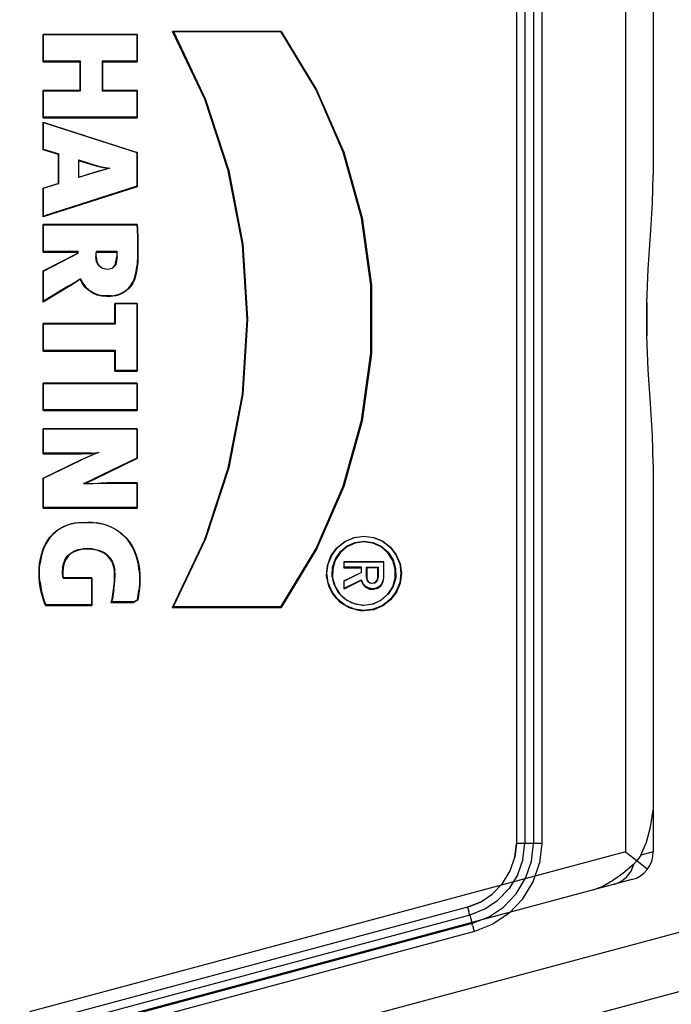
# Model space of a CAD drawing. Header units: millimetres. Extents: x 0 to 770, y -15 to 420.
# Tile 65 of 105: x 414.48 to 415.99, y 252.04 to 254.32. Entities that reach past the tile are written whole.
import ezdxf

# ---------------------------------------------------------------- set-up
doc = ezdxf.new("R2010")
doc.units = ezdxf.units.MM
doc.header["$LTSCALE"] = 32.67
doc.linetypes.add('PHANTOM', pattern=[0.8, 0.45, -0.05, 0.1, -0.05, 0.1, -0.05])
doc.layers.get('0').update_dxf_attribs({"linetype": 'CONTINUOUS'})
doc.layers.add('CRV2', color=7, linetype='CONTINUOUS')
doc.layers.add('DRIV_DIM', color=7, linetype='CONTINUOUS')
doc.styles.get("Standard").update_dxf_attribs({"font": 'txt', "width": 0.8})
doc.dimstyles.new('DIMSTYLE_9', dxfattribs={"dimtxt": 3.8, "dimasz": 1.8, "dimexe": 2, "dimexo": 1.5, "dimgap": 0.95, "dimtad": 1, "dimdec": 3, "dimlfac": 15, "dimdsep": 46, "dimtxsty": 'STANDARD', "dimblk": 'OPEN', "dimblk1": 'OPEN', "dimblk2": 'OPEN', "dimcen": 0.09, "dimadec": 0, "dimazin": 0, "dimtp": 0.001, "dimtm": 0.001, "dimtfac": 1, "dimtdec": 3, "dimtofl": 0, "dimtmove": 0, "dimatfit": 3, "dimldrblk": 'OPEN', "dimfxl": 1, "dimtolj": 1, "dimarcsym": 0})

# ---------------------------------------------------------------- blocks, each defined once
blk = doc.blocks.new('_OPEN')
at = {"color": 0, "linetype": 'BYBLOCK'}
for p, q in [((0, 0), (-1, 0.342)), ((-1, -0.342), (0, 0)), ((-1, 0), (0, 0))]:
    blk.add_line(p, q, dxfattribs=at)
blk = doc.blocks.new('*D45')
at = {"layer": 'DRIV_DIM', "color": 2, "linetype": 'CONTINUOUS'}
for p, q in [((397.9217, 275.5632), (509.36, 275.5632)), ((507.36, 275.5632), (507.36, 262.2299)), ((507.36, 248.8966), (507.36, 262.2299)), ((484.7422, 248.8966), (509.36, 248.8966))]:
    blk.add_line(p, q, dxfattribs=at)
at = {"layer": 'DRIV_DIM', "color": 2, "linetype": 'CONTINUOUS', "xscale": 1.8, "yscale": 1.8, "zscale": 1.8}
for p, rotation in [((507.36, 275.5632), 90), ((507.36, 248.8966), 270)]:
    blk.add_blockref('_OPEN', p, dxfattribs=dict(at, rotation=rotation))

msp = doc.modelspace()

# ---------------------------------------------------------------- linework, layer by layer
at = {"color": 9, "linetype": 'CONTINUOUS'}
for p, q in [((415.878985, 255.007506), (415.878985, 252.397243)), ((415.943557, 255.007506), (415.943557, 253.964774)), ((415.626358, 254.843194), (415.626358, 252.416616)), ((415.64578, 254.843194), (415.64578, 252.416616)), ((415.66588, 254.843194), (415.66588, 252.416616)), ((415.685302, 254.843194), (415.685302, 252.416616)), ((415.943557, 253.295036), (415.943557, 252.397243)), ((415.273221, 253.114886), (415.27322, 253.1163)), ((415.273221, 253.128219), (415.273221, 253.127771)), ((415.266558, 253.025202), (415.267462, 253.025904)), ((415.278953, 253.031979), (415.279885, 253.031496)), ((415.305963, 253.031978), (415.305032, 253.031496)), ((415.31818, 253.031979), (415.319112, 253.031496)), ((415.273221, 252.954886), (415.27322, 252.9563)), ((415.273221, 252.968219), (415.273221, 252.967771)), ((415.943441, 252.493668), (415.943441, 252.397243)), ((415.626358, 252.416616), (415.622779, 252.384867)), ((415.685302, 252.416616), (415.626358, 252.416616)), ((415.641727, 252.380289), (415.64578, 252.416616)), ((415.661333, 252.375644), (415.66588, 252.416616)), ((415.685302, 252.416616), (415.680259, 252.371267)), ((415.878985, 252.397243), (414.49797, 252.027201)), ((415.943557, 252.397272), (415.914665, 252.389919)), ((415.629528, 252.344791), (415.641747, 252.380385)), ((415.64772, 252.335904), (415.661355, 252.37573)), ((415.665329, 252.32784), (415.680248, 252.371234)), ((415.629582, 252.344912), (415.609868, 252.312538)), ((415.625786, 252.299863), (415.647808, 252.336081)), ((415.89417, 252.332854), (414.51313, 251.962806)), ((415.64133, 252.288423), (415.665361, 252.327898)), ((415.853204, 252.321877), (415.868716, 252.3284)), ((415.58366, 252.285099), (415.609834, 252.312494)), ((415.596732, 252.269407), (415.625965, 252.300097)), ((415.513284, 252.269157), (413.847439, 251.822355)), ((415.542994, 252.280831), (415.513284, 252.269157)), ((415.514361, 252.265188), (415.513284, 252.269157)), ((415.552516, 252.264182), (415.583723, 252.285147)), ((415.561984, 252.24601), (415.596879, 252.269537)), ((415.609494, 252.255049), (415.641384, 252.288494)), ((415.51858, 252.250952), (413.852735, 251.80415)), ((415.514337, 252.265273), (415.515413, 252.261406)), ((415.515391, 252.261485), (415.516382, 252.258022)), ((415.517255, 252.255075), (415.518003, 252.252669)), ((415.51858, 252.250952), (415.518017, 252.252624)), ((415.552598, 252.264222), (415.51858, 252.250952)), ((415.51858, 252.250952), (415.523695, 252.231004)), ((415.56206, 252.246053), (415.523695, 252.231004)), ((416.093232, 252.234452), (413.382577, 251.509673)), ((415.523695, 252.231004), (413.85785, 251.784201)), ((415.523695, 252.231004), (415.524257, 252.229333)), ((415.525019, 252.226881), (415.524272, 252.229288)), ((415.526883, 252.220471), (415.525892, 252.223934)), ((415.528991, 252.212799), (413.863146, 251.765996)), ((415.527937, 252.216683), (415.526861, 252.22055)), ((415.527914, 252.216768), (415.528991, 252.212799)), ((416.123548, 252.105681), (413.559475, 251.420096))]:
    msp.add_line(p, q, dxfattribs=at)
at = {"color": 6, "linetype": 'CONTINUOUS'}
for p, q in [((415.081105, 254.296572), (414.82987, 254.296572)), ((414.82987, 254.296572), (414.83145, 254.296123)), ((414.83145, 254.296123), (415.080622, 254.296123)), ((415.081105, 254.296572), (415.080622, 254.296123)), ((414.747881, 254.289535), (414.529488, 254.289535)), ((414.529488, 254.289535), (414.530418, 254.289086)), ((414.529488, 254.226078), (414.529488, 254.289535)), ((414.530418, 254.289086), (414.746949, 254.289086)), ((414.530418, 254.227491), (414.530418, 254.289086)), ((414.747881, 254.289535), (414.746949, 254.289086)), ((414.746949, 254.289086), (414.746949, 254.227491)), ((414.747881, 254.289535), (414.747881, 254.226078)), ((414.529488, 254.226078), (414.530418, 254.227491)), ((414.529488, 254.226078), (414.615358, 254.226078)), ((414.616289, 254.227491), (414.530418, 254.227491)), ((414.616289, 254.227491), (414.615358, 254.226078)), ((414.615358, 254.159845), (414.615358, 254.226078)), ((414.616289, 254.159396), (414.616289, 254.227491)), ((414.746949, 254.227491), (414.666603, 254.227491)), ((414.667535, 254.226078), (414.666603, 254.227491)), ((414.666603, 254.227491), (414.666603, 254.159396)), ((414.667535, 254.226078), (414.747881, 254.226078)), ((414.667535, 254.226078), (414.667535, 254.159845)), ((414.746949, 254.227491), (414.747881, 254.226078)), ((414.615358, 254.159845), (414.529488, 254.159845)), ((414.529488, 254.159845), (414.530418, 254.159396)), ((414.529488, 254.096387), (414.529488, 254.159845)), ((414.530418, 254.159396), (414.616289, 254.159396)), ((414.530418, 254.097801), (414.530418, 254.159396)), ((414.615358, 254.159845), (414.616289, 254.159396)), ((414.667535, 254.159845), (414.666603, 254.159396)), ((414.666603, 254.159396), (414.746949, 254.159396)), ((414.747881, 254.159845), (414.667535, 254.159845)), ((414.747881, 254.159845), (414.746949, 254.159396)), ((414.746949, 254.159396), (414.746949, 254.097801)), ((414.747881, 254.159845), (414.747881, 254.096387)), ((414.529488, 254.096387), (414.530418, 254.097801)), ((414.529488, 254.096387), (414.747881, 254.096387)), ((414.746949, 254.097801), (414.530418, 254.097801)), ((414.746949, 254.097801), (414.747881, 254.096387)), ((414.529488, 254.086154), (414.747881, 254.016506)), ((414.529488, 254.086154), (414.530418, 254.085362)), ((414.529488, 254.022697), (414.529488, 254.086154)), ((414.530418, 254.085362), (414.746949, 254.016308)), ((414.530418, 254.023867), (414.530418, 254.085362)), ((414.529488, 254.022697), (414.530418, 254.023867)), ((414.565066, 254.011752), (414.529488, 254.022697)), ((414.530418, 254.023867), (414.565996, 254.012922)), ((414.565066, 254.011752), (414.565996, 254.012922)), ((414.565066, 253.944486), (414.565066, 254.011752)), ((414.565996, 253.94428), (414.565996, 254.012922)), ((414.747881, 254.016506), (414.746949, 254.016308)), ((414.746949, 254.016308), (414.746949, 253.938119)), ((414.747881, 254.016506), (414.747881, 253.936956)), ((414.611555, 253.998906), (414.648326, 253.987594)), ((414.611555, 253.998906), (414.612488, 253.997163)), ((414.611555, 253.998906), (414.611555, 253.958296)), ((414.648065, 253.986218), (414.612488, 253.997163)), ((414.612488, 253.959075), (414.612488, 253.997163)), ((414.648326, 253.987594), (414.648065, 253.986218)), ((414.65871, 253.983245), (414.648065, 253.986218)), ((414.648065, 253.97002), (414.679951, 253.979114)), ((414.648326, 253.987594), (414.658948, 253.984627)), ((414.684485, 253.979921), (414.648329, 253.969609)), ((414.658948, 253.984627), (414.65871, 253.983245)), ((414.669427, 253.980541), (414.65871, 253.983245)), ((414.658948, 253.984627), (414.669602, 253.98194)), ((414.669602, 253.98194), (414.669427, 253.980541)), ((414.679951, 253.979114), (414.669427, 253.980541)), ((414.669602, 253.98194), (414.684485, 253.979921)), ((414.684485, 253.979921), (414.679951, 253.979114)), ((414.648329, 253.969609), (414.611555, 253.958296)), ((414.611555, 253.958296), (414.612488, 253.959075)), ((414.612488, 253.959075), (414.648065, 253.97002)), ((414.648329, 253.969609), (414.648065, 253.97002)), ((414.529488, 253.933541), (414.565066, 253.944486)), ((414.747881, 253.936956), (414.529488, 253.867308)), ((414.529488, 253.933541), (414.530418, 253.933335)), ((414.529488, 253.867308), (414.529488, 253.933541)), ((414.565996, 253.94428), (414.530418, 253.933335)), ((414.746949, 253.938119), (414.530418, 253.869065)), ((414.530418, 253.869065), (414.530418, 253.933335)), ((414.565066, 253.944486), (414.565996, 253.94428)), ((414.747881, 253.936956), (414.746949, 253.938119)), ((414.529488, 253.867308), (414.530418, 253.869065)), ((414.747881, 253.849222), (414.529488, 253.849222)), ((414.529488, 253.849222), (414.530418, 253.848773)), ((414.529488, 253.785765), (414.529488, 253.849222)), ((414.530418, 253.848773), (414.747001, 253.848773)), ((414.530418, 253.787179), (414.530418, 253.848773)), ((414.747881, 253.849222), (414.747001, 253.848773)), ((414.747001, 253.848773), (414.747564, 253.839057)), ((414.747881, 253.849222), (414.748496, 253.838615)), ((414.748496, 253.838615), (414.747564, 253.839057)), ((414.747564, 253.839057), (414.748208, 253.817411)), ((414.74914, 253.816942), (414.748208, 253.817411)), ((414.748208, 253.817411), (414.748208, 253.773208)), ((414.748496, 253.838615), (414.74914, 253.816942)), ((414.74914, 253.816942), (414.749067, 253.772712)), ((414.529488, 253.785765), (414.530418, 253.787179)), ((414.529488, 253.785765), (414.609834, 253.785765)), ((414.529488, 253.741959), (414.609834, 253.783017)), ((414.610764, 253.787179), (414.530418, 253.787179)), ((414.530418, 253.741871), (414.610764, 253.782929)), ((414.610764, 253.787179), (414.609834, 253.785765)), ((414.609834, 253.783017), (414.609834, 253.785765)), ((414.609834, 253.783017), (414.610764, 253.782929)), ((414.610764, 253.782929), (414.610764, 253.787179)), ((414.651741, 253.779421), (414.651628, 253.775169)), ((414.651628, 253.775169), (414.652562, 253.77474)), ((414.653218, 253.763979), (414.651628, 253.775169)), ((414.652042, 253.783607), (414.651741, 253.779421)), ((414.651741, 253.779421), (414.652672, 253.778892)), ((414.652464, 253.787179), (414.652042, 253.783607)), ((414.652042, 253.783607), (414.65297, 253.783036)), ((414.701082, 253.787179), (414.652464, 253.787179)), ((414.652464, 253.787179), (414.653293, 253.785765)), ((414.652562, 253.77474), (414.652672, 253.778892)), ((414.652562, 253.77474), (414.654117, 253.763792)), ((414.652672, 253.778892), (414.65297, 253.783036)), ((414.65297, 253.783036), (414.653293, 253.785765)), ((414.653293, 253.785765), (414.700166, 253.785765)), ((414.697041, 253.756386), (414.700375, 253.774711)), ((414.701306, 253.775113), (414.697906, 253.756426)), ((414.701082, 253.787179), (414.700166, 253.785765)), ((414.700166, 253.785765), (414.700208, 253.783017)), ((414.701138, 253.78352), (414.700208, 253.783017)), ((414.700208, 253.783017), (414.700331, 253.778865)), ((414.701261, 253.779365), (414.700331, 253.778865)), ((414.700331, 253.778865), (414.700375, 253.774711)), ((414.701306, 253.775113), (414.700375, 253.774711)), ((414.701138, 253.78352), (414.701082, 253.787179)), ((414.701261, 253.779365), (414.701138, 253.78352)), ((414.701306, 253.775113), (414.701261, 253.779365)), ((414.748208, 253.773208), (414.747915, 253.762194)), ((414.74914, 253.772712), (414.748208, 253.773208)), ((414.749067, 253.772712), (414.748949, 253.762321)), ((414.653218, 253.763979), (414.654117, 253.763792)), ((414.658445, 253.754299), (414.653218, 253.763979)), ((414.654117, 253.763792), (414.659165, 253.754444)), ((414.658445, 253.754299), (414.659165, 253.754444)), ((414.667351, 253.747771), (414.658445, 253.754299)), ((414.659165, 253.754444), (414.667732, 253.748164)), ((414.689402, 253.748394), (414.697041, 253.756386)), ((414.697906, 253.756426), (414.689876, 253.748025)), ((414.697906, 253.756426), (414.697041, 253.756386)), ((414.745321, 253.740814), (414.746967, 253.751239)), ((414.747893, 253.750643), (414.746236, 253.740147)), ((414.747915, 253.762194), (414.746967, 253.751239)), ((414.747893, 253.750643), (414.746967, 253.751239)), ((414.748949, 253.762321), (414.747893, 253.750643)), ((414.748847, 253.761659), (414.747915, 253.762194)), ((414.529488, 253.741959), (414.530418, 253.741871)), ((414.529488, 253.669616), (414.529488, 253.741959)), ((414.530418, 253.671753), (414.530418, 253.741871)), ((414.667351, 253.747771), (414.667732, 253.748164)), ((414.6786, 253.745635), (414.667351, 253.747771)), ((414.667732, 253.748164), (414.67859, 253.746102)), ((414.67859, 253.746102), (414.689402, 253.748394)), ((414.6786, 253.745635), (414.67859, 253.746102)), ((414.689876, 253.748025), (414.6786, 253.745635)), ((414.689876, 253.748025), (414.689402, 253.748394)), ((414.740445, 253.722507), (414.74282, 253.730549)), ((414.743721, 253.729824), (414.741318, 253.721689)), ((414.74282, 253.730549), (414.745321, 253.740814)), ((414.743721, 253.729824), (414.74282, 253.730549)), ((414.746236, 253.740147), (414.743721, 253.729824)), ((414.746236, 253.740147), (414.745321, 253.740814)), ((414.588593, 253.705479), (414.529488, 253.669616)), ((414.588111, 253.70676), (414.530418, 253.671753)), ((414.588111, 253.70676), (414.597227, 253.7122)), ((414.588593, 253.705479), (414.588111, 253.70676)), ((414.597713, 253.710923), (414.588593, 253.705479)), ((414.597227, 253.7122), (414.606217, 253.717816)), ((414.597713, 253.710923), (414.597227, 253.7122)), ((414.606722, 253.71655), (414.597713, 253.710923)), ((414.606217, 253.717816), (414.616312, 253.724498)), ((414.606722, 253.71655), (414.606217, 253.717816)), ((414.615939, 253.722651), (414.606722, 253.71655)), ((414.615939, 253.722651), (414.616312, 253.724498)), ((414.620758, 253.712701), (414.615939, 253.722651)), ((414.616312, 253.724498), (414.621556, 253.713671)), ((414.620758, 253.712701), (414.621556, 253.713671)), ((414.627414, 253.703873), (414.620758, 253.712701)), ((414.621556, 253.713671), (414.628104, 253.704985)), ((414.627414, 253.703873), (414.628104, 253.704985)), ((414.635581, 253.696423), (414.627414, 253.703873)), ((414.628104, 253.704985), (414.636147, 253.697649)), ((414.726846, 253.701643), (414.732305, 253.707956)), ((414.733053, 253.706914), (414.727506, 253.700498)), ((414.732305, 253.707956), (414.736839, 253.714978)), ((414.733053, 253.706914), (414.732305, 253.707956)), ((414.737654, 253.714039), (414.733053, 253.706914)), ((414.736839, 253.714978), (414.740445, 253.722507)), ((414.737654, 253.714039), (414.736839, 253.714978)), ((414.741318, 253.721689), (414.737654, 253.714039)), ((414.741318, 253.721689), (414.740445, 253.722507)), ((414.635581, 253.696423), (414.636147, 253.697649)), ((414.644917, 253.690506), (414.635581, 253.696423)), ((414.636147, 253.697649), (414.645348, 253.691816)), ((414.644917, 253.690506), (414.645348, 253.691816)), ((414.6551, 253.686209), (414.644917, 253.690506)), ((414.645348, 253.691816), (414.655392, 253.687579)), ((414.6551, 253.686209), (414.655392, 253.687579)), ((414.665838, 253.683591), (414.6551, 253.686209)), ((414.655392, 253.687579), (414.665987, 253.684995)), ((414.665838, 253.683591), (414.665987, 253.684995)), ((414.676195, 253.682791), (414.665838, 253.683591)), ((414.676865, 253.684052), (414.665987, 253.684995)), ((414.686804, 253.682963), (414.676195, 253.682791)), ((414.676848, 253.682637), (414.676865, 253.684052)), ((414.687361, 253.684553), (414.676865, 253.684052)), ((414.697951, 253.684775), (414.686804, 253.682963)), ((414.687361, 253.684553), (414.69775, 253.686169)), ((414.687456, 253.683143), (414.687361, 253.684553)), ((414.69775, 253.686169), (414.705792, 253.688449)), ((414.697951, 253.684775), (414.69775, 253.686169)), ((414.706108, 253.687087), (414.697951, 253.684775)), ((414.705792, 253.688449), (414.713441, 253.691792)), ((414.706108, 253.687087), (414.705792, 253.688449)), ((414.713878, 253.690483), (414.706108, 253.687087)), ((414.713441, 253.691792), (414.720516, 253.696211)), ((414.713878, 253.690483), (414.713441, 253.691792)), ((414.72107, 253.694975), (414.713878, 253.690483)), ((414.720516, 253.696211), (414.726846, 253.701643)), ((414.72107, 253.694975), (414.720516, 253.696211)), ((414.727506, 253.700498), (414.72107, 253.694975)), ((414.727506, 253.700498), (414.726846, 253.701643)), ((414.529488, 253.669616), (414.530418, 253.671753)), ((414.747881, 253.667046), (414.69622, 253.667046)), ((414.69622, 253.667046), (414.69715, 253.666597)), ((414.69622, 253.62015), (414.69622, 253.667046)), ((414.69715, 253.666597), (414.746949, 253.666597)), ((414.69715, 253.619701), (414.69715, 253.666597)), ((414.747881, 253.667046), (414.746949, 253.666597)), ((414.746949, 253.666597), (414.746949, 253.51121)), ((414.747881, 253.667046), (414.747881, 253.509796)), ((415.928515, 253.668316), (415.928514, 253.591515)), ((414.69622, 253.62015), (414.529488, 253.62015)), ((414.529488, 253.62015), (414.530418, 253.619701)), ((414.529488, 253.556692), (414.529488, 253.62015)), ((414.530418, 253.619701), (414.69715, 253.619701)), ((414.530418, 253.558106), (414.530418, 253.619701)), ((414.69622, 253.62015), (414.69715, 253.619701)), ((414.529488, 253.556692), (414.530418, 253.558106)), ((414.529488, 253.556692), (414.69622, 253.556692)), ((414.69715, 253.558106), (414.530418, 253.558106)), ((414.69715, 253.558106), (414.69622, 253.556692)), ((414.69622, 253.509796), (414.69622, 253.556692)), ((414.69715, 253.51121), (414.69715, 253.558106)), ((414.69622, 253.509796), (414.69715, 253.51121)), ((414.69622, 253.509796), (414.747881, 253.509796)), ((414.746949, 253.51121), (414.69715, 253.51121)), ((414.746949, 253.51121), (414.747881, 253.509796)), ((414.747881, 253.4822), (414.529488, 253.4822)), ((414.529488, 253.4822), (414.530418, 253.481751)), ((414.529488, 253.418743), (414.529488, 253.4822)), ((414.530418, 253.481751), (414.746949, 253.481751)), ((414.530418, 253.420156), (414.530418, 253.481751)), ((414.747881, 253.4822), (414.746949, 253.481751)), ((414.746949, 253.481751), (414.746949, 253.420156)), ((414.747881, 253.4822), (414.747881, 253.418743)), ((414.529488, 253.418743), (414.530418, 253.420156)), ((414.529488, 253.418743), (414.747881, 253.418743)), ((414.746949, 253.420156), (414.530418, 253.420156)), ((414.746949, 253.420156), (414.747881, 253.418743)), ((414.747881, 253.376762), (414.529488, 253.376762)), ((414.529488, 253.376762), (414.530418, 253.376313)), ((414.529488, 253.318428), (414.529488, 253.376762)), ((414.530418, 253.376313), (414.746949, 253.376313)), ((414.530418, 253.319842), (414.530418, 253.376313)), ((414.747881, 253.376762), (414.746949, 253.376313)), ((414.746949, 253.376313), (414.746949, 253.308668)), ((414.747881, 253.376762), (414.747881, 253.307602)), ((414.529488, 253.318428), (414.530418, 253.319842)), ((414.529488, 253.318428), (414.619704, 253.318428)), ((414.619704, 253.319842), (414.530418, 253.319842)), ((414.63073, 253.31996), (414.6197, 253.319842)), ((414.619704, 253.318428), (414.619704, 253.319842)), ((414.630758, 253.318648), (414.619707, 253.318458)), ((414.629738, 253.310454), (414.642533, 253.315903)), ((414.641736, 253.320485), (414.63073, 253.31996)), ((414.630758, 253.318546), (414.63073, 253.31996)), ((414.641798, 253.318941), (414.630758, 253.318648)), ((414.641736, 253.320485), (414.658976, 253.321876)), ((414.641798, 253.319073), (414.641736, 253.320485)), ((414.652814, 253.319962), (414.641798, 253.318941)), ((414.642533, 253.315903), (414.652814, 253.319962)), ((414.642533, 253.315903), (414.642886, 253.315523)), ((414.658976, 253.321876), (414.642886, 253.315523)), ((414.652814, 253.319962), (414.658976, 253.321876)), ((414.529488, 253.262261), (414.617067, 253.304722)), ((414.530418, 253.262159), (414.617462, 253.304361)), ((414.617067, 253.304722), (414.629738, 253.310454)), ((414.617067, 253.304722), (414.617462, 253.304361)), ((414.630112, 253.310084), (414.617462, 253.304361)), ((414.629738, 253.310454), (414.630112, 253.310084)), ((414.642886, 253.315523), (414.630112, 253.310084)), ((414.746949, 253.308668), (414.64744, 253.260424)), ((414.747881, 253.307602), (414.647837, 253.259098)), ((414.747881, 253.307602), (414.746949, 253.308668)), ((414.529488, 253.262261), (414.530418, 253.262159)), ((414.529488, 253.193101), (414.529488, 253.262261)), ((414.530418, 253.194515), (414.530418, 253.262159)), ((414.623019, 253.249596), (414.637387, 253.255876)), ((414.627639, 253.250116), (414.623019, 253.249596)), ((414.623019, 253.249596), (414.646283, 253.249951)), ((414.637767, 253.254542), (414.627967, 253.250259)), ((414.627967, 253.250259), (414.646254, 253.250329)), ((414.637387, 253.255876), (414.64744, 253.260424)), ((414.637767, 253.254542), (414.637387, 253.255876)), ((414.647837, 253.259098), (414.637767, 253.254542)), ((414.646254, 253.250329), (414.66485, 253.251324)), ((414.646254, 253.2504), (414.646283, 253.249951)), ((414.646283, 253.249951), (414.664877, 253.250838)), ((414.647837, 253.259098), (414.64744, 253.260424)), ((414.66485, 253.251324), (414.678755, 253.251398)), ((414.66485, 253.251287), (414.664877, 253.250838)), ((414.664877, 253.250838), (414.67876, 253.250986)), ((414.747881, 253.251435), (414.678758, 253.251435)), ((414.678758, 253.251435), (414.678758, 253.250986)), ((414.678758, 253.250986), (414.746949, 253.250986)), ((414.747881, 253.251435), (414.746949, 253.250986)), ((414.746949, 253.250986), (414.746949, 253.194515)), ((414.747881, 253.251435), (414.747881, 253.193101)), ((414.529488, 253.193101), (414.530418, 253.194515)), ((414.529488, 253.193101), (414.747881, 253.193101)), ((414.746949, 253.194515), (414.530418, 253.194515)), ((414.746949, 253.194515), (414.747881, 253.193101)), ((414.586685, 253.154137), (414.59479, 253.15663)), ((414.595035, 253.156213), (414.586993, 253.15374)), ((414.59479, 253.15663), (414.603036, 253.158602)), ((414.59479, 253.15663), (414.595035, 253.156213)), ((414.603216, 253.158169), (414.595035, 253.156213)), ((414.603036, 253.158602), (414.611975, 253.159992)), ((414.603036, 253.158602), (414.603216, 253.158169)), ((414.603216, 253.158169), (414.611493, 253.159457)), ((414.611414, 253.159905), (414.611493, 253.159457)), ((414.611493, 253.159457), (414.622054, 253.159618)), ((414.611975, 253.159992), (414.632649, 253.160233)), ((414.622033, 253.160067), (414.622054, 253.159618)), ((414.622054, 253.159618), (414.63265, 253.159934)), ((414.632649, 253.160383), (414.63265, 253.159934)), ((414.632649, 253.160233), (414.642604, 253.160203)), ((414.63265, 253.159934), (414.643207, 253.159653)), ((414.642604, 253.160203), (414.653835, 253.159066)), ((414.643265, 253.1601), (414.643207, 253.159653)), ((414.643207, 253.159653), (414.653712, 253.158625)), ((414.653835, 253.159066), (414.653712, 253.158625)), ((414.66201, 253.157238), (414.653712, 253.158625)), ((414.653835, 253.159066), (414.662198, 253.157668)), ((414.662198, 253.157668), (414.66201, 253.157238)), ((414.670183, 253.155245), (414.66201, 253.157238)), ((414.662198, 253.157668), (414.670436, 253.155659)), ((414.551119, 253.131731), (414.557336, 253.137499)), ((414.557937, 253.13727), (414.55178, 253.131557)), ((414.557336, 253.137499), (414.564056, 253.142672)), ((414.557336, 253.137499), (414.557937, 253.13727)), ((414.564587, 253.142389), (414.557937, 253.13727)), ((414.564056, 253.142672), (414.571248, 253.147164)), ((414.564056, 253.142672), (414.564587, 253.142389)), ((414.571706, 253.146836), (414.564587, 253.142389)), ((414.571248, 253.147164), (414.578799, 253.151023)), ((414.571248, 253.147164), (414.571706, 253.146836)), ((414.579182, 253.150656), (414.571706, 253.146836)), ((414.578799, 253.151023), (414.586685, 253.154137)), ((414.578799, 253.151023), (414.579182, 253.150656)), ((414.586993, 253.15374), (414.579182, 253.150656)), ((414.586685, 253.154137), (414.586993, 253.15374)), ((414.670436, 253.155659), (414.670183, 253.155245)), ((414.678197, 253.152689), (414.670183, 253.155245)), ((414.670436, 253.155659), (414.678514, 253.153083)), ((414.678514, 253.153083), (414.678197, 253.152689)), ((414.685997, 253.149545), (414.678197, 253.152689)), ((414.678514, 253.153083), (414.686378, 253.149913)), ((414.686378, 253.149913), (414.685997, 253.149545)), ((414.693532, 253.145816), (414.685997, 253.149545)), ((414.686378, 253.149913), (414.693978, 253.146152)), ((414.693978, 253.146152), (414.693532, 253.145816)), ((414.700757, 253.141516), (414.693532, 253.145816)), ((414.693978, 253.146152), (414.701265, 253.141815)), ((414.701265, 253.141815), (414.700757, 253.141516)), ((414.707621, 253.136663), (414.700757, 253.141516)), ((414.701265, 253.141815), (414.70819, 253.13692)), ((414.70819, 253.13692), (414.707621, 253.136663)), ((414.714082, 253.131284), (414.707621, 253.136663)), ((414.70819, 253.13692), (414.714707, 253.131493)), ((414.532208, 253.103782), (414.535967, 253.111386)), ((414.536782, 253.111417), (414.533058, 253.103883)), ((414.535967, 253.111386), (414.540395, 253.11862)), ((414.535967, 253.111386), (414.536782, 253.111417)), ((414.541168, 253.118583), (414.536782, 253.111417)), ((414.540395, 253.11862), (414.545406, 253.125462)), ((414.540395, 253.11862), (414.541168, 253.118583)), ((414.546127, 253.125354), (414.541168, 253.118583)), ((414.545406, 253.125462), (414.551119, 253.131731)), ((414.545406, 253.125462), (414.546127, 253.125354)), ((414.55178, 253.131557), (414.546127, 253.125354)), ((414.551119, 253.131731), (414.55178, 253.131557)), ((414.714707, 253.131493), (414.714082, 253.131284)), ((414.720098, 253.125411), (414.714082, 253.131284)), ((414.714707, 253.131493), (414.720776, 253.12557)), ((414.720776, 253.12557), (414.720098, 253.125411)), ((414.725637, 253.119082), (414.720098, 253.125411)), ((414.720776, 253.12557), (414.726361, 253.119188)), ((414.726361, 253.119188), (414.725637, 253.119082)), ((414.730698, 253.11237), (414.725637, 253.119082)), ((414.726361, 253.119188), (414.731467, 253.112415)), ((414.731467, 253.112415), (414.730698, 253.11237)), ((414.735151, 253.105234), (414.730698, 253.11237)), ((414.731467, 253.112415), (414.735957, 253.10522)), ((414.525814, 253.08579), (414.529039, 253.095913)), ((414.529915, 253.09608), (414.52671, 253.08602)), ((414.529039, 253.095913), (414.532208, 253.103782)), ((414.529039, 253.095913), (414.529915, 253.09608)), ((414.533058, 253.103883), (414.529915, 253.09608)), ((414.532208, 253.103782), (414.533058, 253.103883)), ((414.587065, 253.083085), (414.593582, 253.088794)), ((414.593582, 253.088794), (414.600983, 253.093285)), ((414.594136, 253.087557), (414.593582, 253.088794)), ((414.601386, 253.091956), (414.594136, 253.087557)), ((414.600983, 253.093285), (414.611156, 253.096879)), ((414.601386, 253.091956), (414.600983, 253.093285)), ((414.6114, 253.095494), (414.601386, 253.091956)), ((414.611156, 253.096879), (414.62173, 253.098855)), ((414.6114, 253.095494), (414.611156, 253.096879)), ((414.62249, 253.097638), (414.6114, 253.095494)), ((414.63288, 253.099387), (414.62173, 253.098855)), ((414.621839, 253.097446), (414.62173, 253.098855)), ((414.632879, 253.09784), (414.62249, 253.097638)), ((414.643913, 253.09734), (414.632879, 253.09784)), ((414.63288, 253.097972), (414.63288, 253.099387)), ((414.644025, 253.098749), (414.632882, 253.099387)), ((414.643913, 253.09734), (414.644025, 253.098749)), ((414.654347, 253.095359), (414.643913, 253.09734)), ((414.644025, 253.098749), (414.654582, 253.096745)), ((414.654347, 253.095359), (414.654582, 253.096745)), ((414.664412, 253.091971), (414.654347, 253.095359)), ((414.654582, 253.096745), (414.664778, 253.093312)), ((414.664412, 253.091971), (414.664778, 253.093312)), ((414.671919, 253.088027), (414.664412, 253.091971)), ((414.664778, 253.093312), (414.672423, 253.089296)), ((414.671919, 253.088027), (414.672423, 253.089296)), ((414.678631, 253.082844), (414.671919, 253.088027)), ((414.672423, 253.089296), (414.679271, 253.084008)), ((414.735957, 253.10522), (414.735151, 253.105234)), ((414.739149, 253.097831), (414.735151, 253.105234)), ((414.735957, 253.10522), (414.739988, 253.097756)), ((414.739988, 253.097756), (414.739149, 253.097831)), ((414.742514, 253.090124), (414.739149, 253.097831)), ((414.739988, 253.097756), (414.743382, 253.089983)), ((414.743382, 253.089983), (414.742514, 253.090124)), ((414.745316, 253.082184), (414.742514, 253.090124)), ((414.743382, 253.089983), (414.746205, 253.081984)), ((414.521618, 253.054384), (414.522566, 253.06534)), ((414.521642, 253.064971), (414.523299, 253.075467)), ((414.521642, 253.064971), (414.522566, 253.06534)), ((414.524212, 253.075765), (414.522566, 253.06534)), ((414.523299, 253.075467), (414.525814, 253.08579)), ((414.523299, 253.075467), (414.524212, 253.075765)), ((414.52671, 253.08602), (414.524212, 253.075765)), ((414.525814, 253.08579), (414.52671, 253.08602)), ((414.574885, 253.055304), (414.577541, 253.066204)), ((414.578427, 253.065419), (414.57581, 253.054676)), ((414.577541, 253.066204), (414.581934, 253.076079)), ((414.578427, 253.065419), (414.577541, 253.066204)), ((414.582746, 253.075126), (414.578427, 253.065419)), ((414.581934, 253.076079), (414.587065, 253.083085)), ((414.582746, 253.075126), (414.581934, 253.076079)), ((414.587757, 253.081969), (414.582746, 253.075126)), ((414.587757, 253.081969), (414.587065, 253.083085)), ((414.594136, 253.087557), (414.587757, 253.081969)), ((414.678631, 253.082844), (414.679271, 253.084008)), ((414.684217, 253.076462), (414.678631, 253.082844)), ((414.679271, 253.084008), (414.684972, 253.077494)), ((414.684217, 253.076462), (414.684972, 253.077494)), ((414.688561, 253.069177), (414.684217, 253.076462)), ((414.684972, 253.077494), (414.689398, 253.070071)), ((414.688561, 253.069177), (414.689398, 253.070071)), ((414.692459, 253.059293), (414.688561, 253.069177)), ((414.689398, 253.070071), (414.693353, 253.060045)), ((414.746205, 253.081984), (414.745316, 253.082184)), ((414.748194, 253.07202), (414.745316, 253.082184)), ((414.746205, 253.081984), (414.7491, 253.071761)), ((414.7491, 253.071761), (414.748194, 253.07202)), ((414.750382, 253.061687), (414.748194, 253.07202)), ((414.7491, 253.071761), (414.751301, 253.061366)), ((415.319112, 253.068799), (415.226333, 253.068799)), ((415.227263, 253.06835), (415.226333, 253.068799)), ((415.226333, 253.068799), (415.226333, 253.054886)), ((415.227263, 253.06835), (415.31818, 253.06835)), ((415.227263, 253.0563), (415.227263, 253.06835)), ((415.31818, 253.06835), (415.319112, 253.068799)), ((415.31818, 253.06835), (415.31818, 253.031979)), ((415.319112, 253.031496), (415.319112, 253.068799)), ((414.520395, 253.042902), (414.521325, 253.043385)), ((414.52055, 253.042902), (414.520586, 253.053293)), ((414.520641, 253.031849), (414.52055, 253.042902)), ((414.520586, 253.053293), (414.521642, 253.064971)), ((414.520688, 253.053955), (414.521618, 253.054384)), ((414.521325, 253.043385), (414.521617, 253.054384)), ((414.521652, 253.032382), (414.521325, 253.043385)), ((414.574885, 253.055304), (414.574083, 253.04415)), ((414.575016, 253.043648), (414.574083, 253.04415)), ((414.574083, 253.04415), (414.574209, 253.039907)), ((414.57581, 253.054676), (414.574885, 253.055304)), ((414.57581, 253.054676), (414.575057, 253.044209)), ((414.575057, 253.044209), (414.575236, 253.039495)), ((414.692459, 253.059293), (414.693353, 253.060045)), ((414.69475, 253.048476), (414.692459, 253.059293)), ((414.693353, 253.060045), (414.695674, 253.049082)), ((414.69475, 253.048476), (414.695674, 253.049082)), ((414.695316, 253.037437), (414.69475, 253.048476)), ((414.696321, 253.037934), (414.695674, 253.049082)), ((414.751301, 253.061366), (414.750382, 253.061687)), ((414.751869, 253.051226), (414.750382, 253.061687)), ((414.751301, 253.061366), (414.752796, 253.050846)), ((414.752796, 253.050846), (414.751869, 253.051226)), ((414.751869, 253.051226), (414.752718, 253.040687)), ((414.752796, 253.050846), (414.753732, 253.040255)), ((415.226333, 253.054886), (415.227263, 253.0563)), ((415.226333, 253.054886), (415.266558, 253.054886)), ((415.226333, 253.024327), (415.266558, 253.043829)), ((415.267488, 253.0563), (415.227263, 253.0563)), ((415.267488, 253.043727), (415.227263, 253.024225)), ((415.267488, 253.0563), (415.266558, 253.054886)), ((415.266558, 253.054886), (415.266558, 253.043829)), ((415.267488, 253.043727), (415.266558, 253.043829)), ((415.267488, 253.043727), (415.267488, 253.0563)), ((415.278953, 253.0563), (415.305963, 253.0563)), ((415.279885, 253.054886), (415.278953, 253.0563)), ((415.278953, 253.031979), (415.278953, 253.0563)), ((415.305032, 253.054886), (415.279885, 253.054886)), ((415.279885, 253.054886), (415.279885, 253.031496)), ((415.305963, 253.0563), (415.305032, 253.054886)), ((415.305032, 253.031496), (415.305032, 253.054886)), ((415.305963, 253.0563), (415.305963, 253.031978)), ((414.521612, 253.020828), (414.520641, 253.031849)), ((414.520723, 253.031849), (414.521652, 253.032382)), ((414.521612, 253.020828), (414.522537, 253.021411)), ((414.523138, 253.009876), (414.521612, 253.020828)), ((414.522537, 253.021411), (414.521652, 253.032382)), ((414.522537, 253.021411), (414.524056, 253.010513)), ((414.57514, 253.039495), (414.574209, 253.039907)), ((414.574209, 253.039907), (414.574728, 253.03569)), ((414.575647, 253.035372), (414.574728, 253.03569)), ((414.574728, 253.03569), (414.575876, 253.030883)), ((414.575236, 253.039495), (414.575443, 253.036022)), ((414.575443, 253.036022), (414.576612, 253.031332)), ((414.576612, 253.031332), (414.575876, 253.030883)), ((414.575876, 253.030883), (414.64188, 253.030883)), ((414.642812, 253.031332), (414.576612, 253.031332)), ((414.642812, 253.031332), (414.64188, 253.030883)), ((414.64188, 253.030883), (414.64188, 252.969289)), ((414.642812, 253.031332), (414.642812, 252.967875)), ((414.694303, 253.015355), (414.695169, 253.026384)), ((414.695096, 253.026384), (414.696025, 253.02682)), ((414.695169, 253.026384), (414.695316, 253.037437)), ((414.695229, 253.015749), (414.696025, 253.02682)), ((414.69539, 253.037437), (414.696321, 253.037934)), ((414.696025, 253.02682), (414.696321, 253.037934)), ((414.753046, 253.029684), (414.752677, 253.01583)), ((414.75365, 253.040255), (414.752718, 253.040687)), ((414.752718, 253.040687), (414.753046, 253.029684)), ((414.753978, 253.029203), (414.753046, 253.029684)), ((414.753804, 253.029203), (414.753729, 253.015954)), ((414.753732, 253.040255), (414.753804, 253.029203)), ((415.266558, 253.025202), (415.226333, 253.0057)), ((415.227263, 253.024225), (415.226333, 253.024327)), ((415.226333, 253.024327), (415.226333, 253.0057)), ((415.227263, 253.007669), (415.26719, 253.027027)), ((415.227263, 253.007669), (415.227263, 253.024225)), ((415.266558, 253.025202), (415.26719, 253.027027)), ((415.26719, 253.027027), (415.267462, 253.025904)), ((414.523138, 253.009876), (414.524056, 253.010513)), ((414.525282, 252.999029), (414.523138, 253.009876)), ((414.524056, 253.010513), (414.52619, 252.999719)), ((414.525282, 252.999029), (414.52619, 252.999719)), ((414.528063, 252.988328), (414.525282, 252.999029)), ((414.52619, 252.999719), (414.528958, 252.989064)), ((414.69128, 252.993453), (414.693004, 253.004375)), ((414.693926, 253.004729), (414.6922, 252.993799)), ((414.693004, 253.004375), (414.694303, 253.015355)), ((414.693004, 253.004375), (414.693926, 253.004729)), ((414.693926, 253.004729), (414.695229, 253.015749)), ((414.694303, 253.015355), (414.695229, 253.015749)), ((414.749932, 252.991119), (414.751482, 253.002023)), ((414.752408, 253.001434), (414.750852, 252.990487)), ((414.752677, 253.01583), (414.751482, 253.002023)), ((414.752408, 253.001434), (414.751482, 253.002023)), ((414.753729, 253.015954), (414.752408, 253.001434)), ((414.753608, 253.015295), (414.752677, 253.01583)), ((415.227263, 253.007669), (415.226333, 253.0057)), ((414.528063, 252.988328), (414.528958, 252.989064)), ((414.531311, 252.977759), (414.528063, 252.988328)), ((414.528958, 252.989064), (414.53219, 252.978549)), ((414.531311, 252.977759), (414.53219, 252.978549)), ((414.535209, 252.967875), (414.531311, 252.977759)), ((414.53219, 252.978549), (414.535842, 252.969289)), ((414.68722, 252.974413), (414.689795, 252.982495)), ((414.68722, 252.974413), (414.688493, 252.975827)), ((414.68722, 252.974413), (414.739116, 252.974413)), ((414.690706, 252.982772), (414.688493, 252.975827)), ((414.738882, 252.975827), (414.688493, 252.975827)), ((414.689795, 252.982495), (414.69128, 252.993453)), ((414.689795, 252.982495), (414.690706, 252.982772)), ((414.6922, 252.993799), (414.690706, 252.982772)), ((414.69128, 252.993453), (414.6922, 252.993799)), ((414.738882, 252.975827), (414.748036, 252.980701)), ((414.739116, 252.974413), (414.738882, 252.975827)), ((414.748872, 252.979608), (414.739116, 252.974413)), ((414.748036, 252.980701), (414.749932, 252.991119)), ((414.748872, 252.979608), (414.748036, 252.980701)), ((414.750852, 252.990487), (414.748872, 252.979608)), ((414.750852, 252.990487), (414.749932, 252.991119)), ((414.535209, 252.967875), (414.535842, 252.969289)), ((414.535209, 252.967875), (414.642812, 252.967875)), ((414.64188, 252.969289), (414.535842, 252.969289)), ((414.64188, 252.969289), (414.642812, 252.967875)), ((414.82987, 252.963239), (414.831451, 252.964653)), ((414.82987, 252.963239), (415.081105, 252.963239)), ((415.080622, 252.964652), (414.831451, 252.964652)), ((415.081105, 252.963239), (415.080622, 252.964652)), ((415.943557, 252.496094), (415.943441, 252.493668)), ((415.878985, 252.397243), (415.899222, 252.381628)), ((415.916769, 252.367943), (415.93025, 252.357277))]:
    msp.add_line(p, q, dxfattribs=at)
for points in [[(414.82987, 252.963239), (414.904503, 253.120305), (414.958686, 253.285555), (414.991548, 253.456336), (415.002561, 253.629905), (414.991548, 253.803474), (414.958686, 253.974255), (414.904503, 254.139506), (414.82987, 254.296572)], [(414.831469, 254.296123), (414.905779, 254.13923), (414.959724, 253.974202), (414.992436, 253.803683), (415.003394, 253.630396), (414.992421, 253.457111), (414.959694, 253.286595), (414.905734, 253.121571), (414.831395, 252.964652)], [(415.080567, 252.964652), (415.162511, 253.099426), (415.225271, 253.24398), (415.267742, 253.39566), (415.289167, 253.55166), (415.289168, 253.709109), (415.267743, 253.86511), (415.225272, 254.016791), (415.162513, 254.161347), (415.080567, 254.296123)], [(415.081105, 254.296572), (415.163293, 254.161678), (415.226256, 254.016927), (415.268867, 253.865016), (415.290364, 253.708763), (415.290365, 253.551054), (415.268869, 253.3948), (415.226258, 253.242887), (415.163294, 253.098135), (415.081105, 252.963239)], [(415.943557, 253.295036), (415.94177, 253.360971), (415.937189, 253.435145), (415.931919, 253.513376), (415.928515, 253.591495), (415.928514, 253.668296), (415.931918, 253.746426), (415.937189, 253.824667), (415.94177, 253.898845), (415.943557, 253.964774)], [(415.261558, 252.955703), (415.238625, 252.962194), (415.218287, 252.974563), (415.202204, 252.992018), (415.191465, 253.013208), (415.186758, 253.036426), (415.188641, 253.059959), (415.196777, 253.082116), (415.21042, 253.101239), (415.228708, 253.115826), (415.250187, 253.125023), (415.273221, 253.128219)], [(415.27322, 252.9563), (415.251292, 252.959155), (415.230557, 252.96768), (415.212775, 252.981262), (415.199133, 252.998952), (415.190461, 253.019794), (415.187528, 253.042035), (415.190462, 253.064277), (415.199134, 253.085119), (415.212776, 253.102808), (415.230558, 253.11639), (415.251294, 253.124916), (415.273221, 253.127771)], [(415.265577, 252.96818), (415.245741, 252.973122), (415.227917, 252.983237), (415.213575, 252.997893), (415.203803, 253.015904), (415.199278, 253.035886), (415.200408, 253.05631), (415.2071, 253.075637), (415.218702, 253.092431), (415.234484, 253.105321), (415.253135, 253.113474), (415.27322, 253.116285)], [(415.273221, 253.114886), (415.2525, 253.111895), (415.233545, 253.103213), (415.217895, 253.089653), (415.206653, 253.072244), (415.200709, 253.052251), (415.200625, 253.03144), (415.206401, 253.011414), (415.217564, 252.993836), (415.233293, 252.980056), (415.252414, 252.971237), (415.273221, 252.968219)], [(415.273222, 253.12777), (415.295151, 253.124916), (415.315885, 253.116389), (415.333668, 253.102806), (415.34731, 253.085116), (415.35598, 253.064274), (415.358913, 253.042034), (415.355979, 253.019795), (415.347308, 252.998953), (415.333666, 252.981263), (415.315883, 252.967681), (415.295148, 252.959155), (415.27322, 252.9563)], [(415.27322, 253.116285), (415.294075, 253.113252), (415.313234, 253.104527), (415.329148, 253.090841), (415.340542, 253.07316), (415.346634, 253.052831), (415.346683, 253.031612), (415.340708, 253.011266), (415.329376, 252.993501), (415.313439, 252.979671), (415.294178, 252.970851), (415.273221, 252.967781)], [(415.273221, 253.128219), (415.295698, 253.125251), (415.31662, 253.116558), (415.334515, 253.102794), (415.348176, 253.084995), (415.356837, 253.064194), (415.359844, 253.041894), (415.357017, 253.019588), (415.348519, 252.998708), (415.334891, 252.980691), (415.316879, 252.966698), (415.295779, 252.957876), (415.273221, 252.954886)], [(415.273221, 252.968219), (415.293943, 252.971211), (415.312898, 252.979893), (415.328548, 252.993452), (415.33979, 253.010862), (415.345734, 253.030854), (415.345818, 253.051666), (415.340042, 253.071691), (415.328879, 253.08927), (415.31315, 253.10305), (415.294029, 253.111869), (415.273221, 253.114886)], [(415.266558, 253.025202), (415.270224, 253.016791), (415.276836, 253.009891), (415.285713, 253.005698), (415.295648, 253.005021), (415.305136, 253.008039), (415.312758, 253.014216), (415.31754, 253.022474), (415.319112, 253.031496)], [(415.31818, 253.031979), (415.317, 253.024276), (415.313556, 253.017259), (415.308113, 253.01156), (415.301117, 253.007746), (415.293178, 253.006253), (415.284958, 253.007361), (415.277301, 253.011185), (415.271171, 253.01753), (415.267462, 253.025904)], [(415.278953, 253.031979), (415.279878, 253.026816), (415.282554, 253.022744), (415.28685, 253.019962), (415.29246, 253.018904), (415.298069, 253.019963), (415.302366, 253.022747), (415.30504, 253.026821), (415.305963, 253.031978)], [(415.279885, 253.031496), (415.281225, 253.025633), (415.284796, 253.02161), (415.289992, 253.019533), (415.295926, 253.019744), (415.300867, 253.022168), (415.303964, 253.026195), (415.305032, 253.031496)], [(415.273221, 252.954886), (415.269349, 252.954977), (415.265458, 252.955248), (415.261558, 252.955703)], [(415.273221, 252.967781), (415.270652, 252.967823), (415.268102, 252.967957), (415.265577, 252.96818)], [(415.914667, 252.389918), (415.928018, 252.419669), (415.937573, 252.454154), (415.943441, 252.493668)], [(415.914665, 252.389919), (415.910189, 252.382784), (415.904762, 252.375758), (415.898411, 252.368876)], [(415.899222, 252.381627), (415.916768, 252.367942), (415.93025, 252.357277)], [(415.898411, 252.368876), (415.873439, 252.34672), (415.849448, 252.329754), (415.826733, 252.317288), (415.803308, 252.308508)]]:
    msp.add_lwpolyline(points, dxfattribs=at)
at = {"color": 9, "linetype": 'CONTINUOUS'}
for points in [[(415.513284, 252.269157), (415.543023, 252.280846), (415.570619, 252.299522), (415.594155, 252.324265), (415.611925, 252.353417), (415.622786, 252.384899), (415.626358, 252.416616)], [(415.853199, 252.321876), (415.868716, 252.3284), (415.881863, 252.338763), (415.89206, 252.35256), (415.898411, 252.368876)], [(415.517273, 252.255016), (415.516387, 252.258006), (415.515413, 252.261406)], [(415.609541, 252.255095), (415.571505, 252.229438), (415.528991, 252.212799)], [(415.525001, 252.22694), (415.525888, 252.22395), (415.526861, 252.22055)]]:
    msp.add_lwpolyline(points, dxfattribs=at)
at = {"color": 6, "linetype": 'CONTINUOUS'}
msp.add_arc((415.876891, 252.397243), 0.066667, 285, 0.012731, dxfattribs=at)
at = {"layer": 'CRV2', "color": 4, "linetype": 'PHANTOM'}
for centre, radius, start, end in [((385.833557, 275.563239), 109.747249, 10, 260), ((385.833557, 275.563239), 101.747249, 10, 260), ((435.073945, 284.245647), 51.747249, 295.0685828, 165.0685828), ((435.073945, 284.245647), 59.747249, 233.05969962, 10), ((377.151148, 226.322851), 51.747249, 185.0685828, 55.0685828)]:
    msp.add_arc(centre, radius, start, end, dxfattribs=at)

# ---------------------------------------------------------------- dimensions: what is measured, and where the dimension line sits
at = {"layer": 'DRIV_DIM', "color": 2, "linetype": 'CONTINUOUS'}
dim = msp.add_linear_dim(base=(507.360036, 275.563239), p1=(483.242157, 248.896572), p2=(396.421685, 275.563239), angle=90, dimstyle='DIMSTYLE_9', dxfattribs=at)
dim.commit()
dim.dimension.update_dxf_attribs({"geometry": '*D45', "text_midpoint": (507.360036, 257.669905), "dimtype": 160})

doc.saveas('drawing.dxf')
